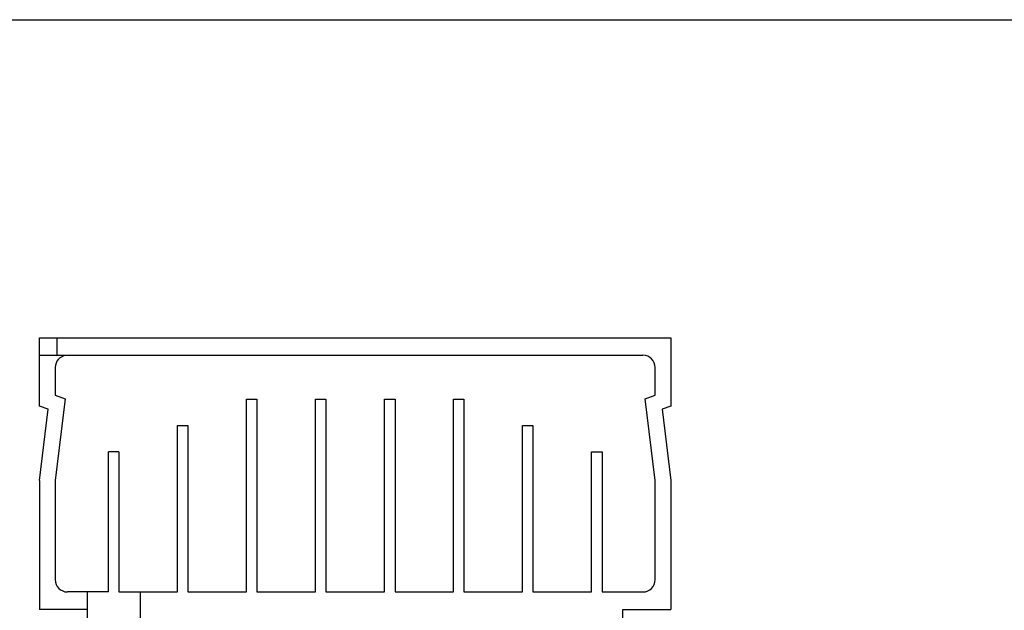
# Model space of a CAD drawing. Header units: millimetres. Extents: x 0 to 700, y 0 to 600.
# Tile 35 of 45: x 238 to 350, y 533 to 600. Entities that reach past the tile are written whole.
import ezdxf

# ---------------------------------------------------------------- set-up
doc = ezdxf.new("R2010")
doc.units = ezdxf.units.MM
doc.header["$LTSCALE"] = 39.111111
doc.layers.get('0').update_dxf_attribs({"linetype": 'CONTINUOUS'})

msp = doc.modelspace()

# ---------------------------------------------------------------- linework, layer by layer
at = {"color": 7, "linetype": 'CONTINUOUS'}
for p, q in [((0, 600), (700, 600)), ((240, 555.91), (240, 563.71)), ((240, 563.71), (312, 563.71)), ((312, 563.71), (312, 555.91)), ((240, 561.71), (308.8, 561.71)), ((241.8, 560.31), (241.8, 557.17)), ((310.2, 557.17), (310.2, 560.31)), ((241.8, 557.17), (242.95, 556.75)), ((242.95, 556.75), (241.8, 547.41)), ((309.06, 556.75), (310.2, 557.17)), ((310.2, 547.41), (309.06, 556.75)), ((241, 555.55), (240, 555.91)), ((263.61, 534.71), (263.61, 556.71)), ((263.61, 556.71), (264.8, 556.71)), ((264.8, 556.71), (264.8, 534.71)), ((271.47, 534.71), (271.47, 556.71)), ((271.47, 556.71), (272.67, 556.71)), ((272.67, 556.71), (272.67, 534.71)), ((279.34, 534.71), (279.34, 556.71)), ((279.34, 556.71), (280.54, 556.71)), ((280.54, 556.71), (280.54, 534.71)), ((287.21, 534.71), (287.21, 556.71)), ((287.21, 556.71), (288.4, 556.71)), ((288.4, 556.71), (288.4, 534.71)), ((312, 555.91), (311, 555.55)), ((240, 547.41), (241, 555.55)), ((311, 555.55), (312, 547.41)), ((255.74, 534.71), (255.74, 553.71)), ((255.74, 553.71), (256.94, 553.71)), ((256.94, 553.71), (256.94, 534.71)), ((295.07, 534.71), (295.07, 553.71)), ((295.07, 553.71), (296.27, 553.71)), ((296.27, 553.71), (296.27, 534.71)), ((247.87, 534.71), (247.87, 550.71)), ((249.07, 550.71), (247.87, 550.71)), ((249.07, 550.71), (249.07, 534.71)), ((302.94, 534.71), (302.94, 550.71)), ((302.94, 550.71), (304.14, 550.71)), ((304.14, 550.71), (304.14, 534.71)), ((240, 547.41), (240, 532.71)), ((241.8, 547.41), (241.8, 536.11)), ((310.2, 536.11), (310.2, 547.41)), ((312, 547.41), (312, 532.71)), ((247.87, 534.71), (243.2, 534.71)), ((249.07, 534.71), (255.74, 534.71)), ((251.5, 534.71), (251.5, 497.29)), ((256.94, 534.71), (263.61, 534.71)), ((264.8, 534.71), (271.47, 534.71)), ((272.67, 534.71), (279.34, 534.71)), ((280.54, 534.71), (287.21, 534.71)), ((288.4, 534.71), (295.07, 534.71)), ((296.27, 534.71), (302.94, 534.71)), ((304.14, 534.71), (308.8, 534.71)), ((245.5, 532.71), (240, 532.71)), ((245.5, 530.61), (245.5, 532.71)), ((306.5, 530.61), (306.5, 532.71)), ((306.5, 532.71), (312, 532.71))]:
    msp.add_line(p, q, dxfattribs=at)
at = {"color": 9, "linetype": 'CONTINUOUS'}
for p, q in [((242, 563.71), (242, 561.71)), ((245.5, 532.71), (245.5, 534.71))]:
    msp.add_line(p, q, dxfattribs=at)
at = {"color": 7, "linetype": 'CONTINUOUS'}
for centre, start, end in [((243.2, 560.31), 96.7313, 180), ((308.8, 560.31), 0, 90), ((243.2, 536.11), 180, 270), ((308.8, 536.11), 270, 360)]:
    msp.add_arc(centre, 1.4, start, end, dxfattribs=at)

doc.saveas('drawing.dxf')
